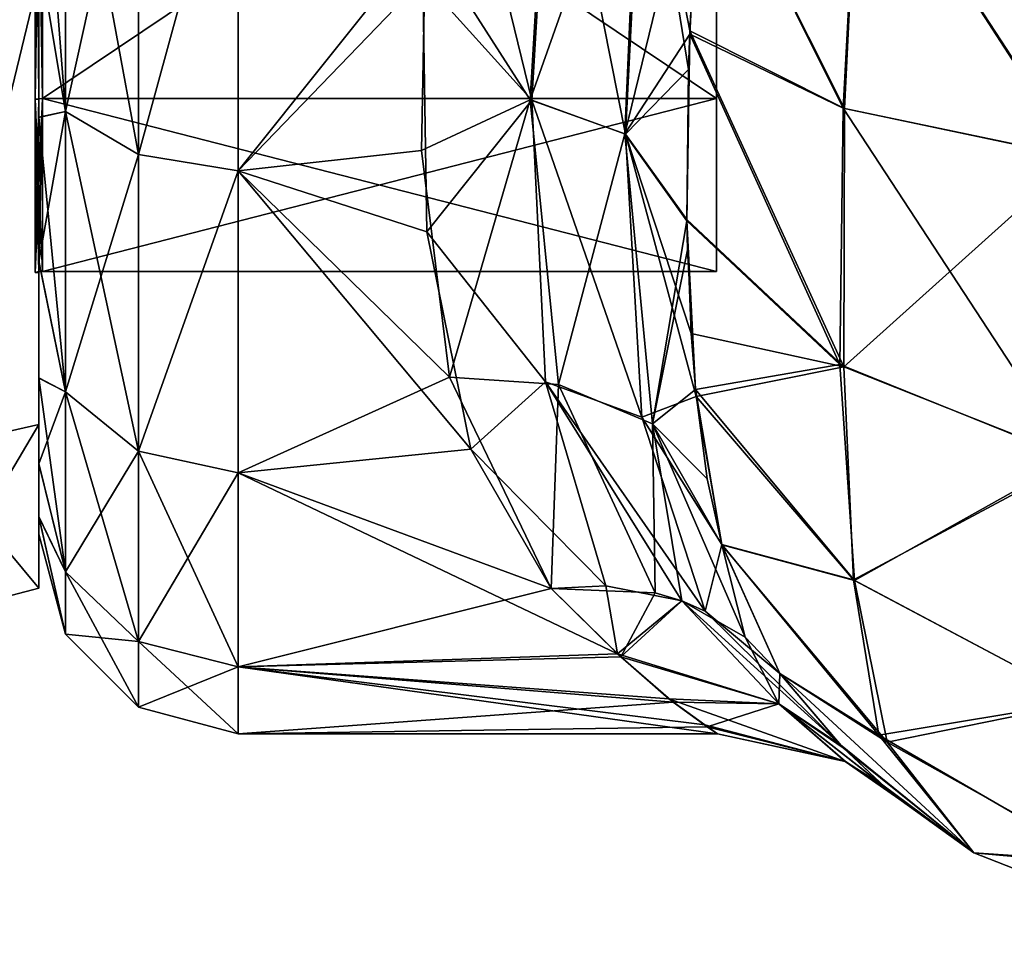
# Model space of a CAD drawing. Extents: x -23 to 470, y -1800 to 0.
# Tile 7 of 181: x 0 to 17, y -1800 to -1783. Entities that reach past the tile are written whole.
import ezdxf

# ---------------------------------------------------------------- set-up
doc = ezdxf.new("R2010")
doc.units = 0
doc.header["$LTSCALE"] = 41.718519
for name, color, linetype in [('1171', 7, 'CONTINUOUS'), ('1172', 7, 'CONTINUOUS'), ('1175', 7, 'CONTINUOUS'), ('1176', 7, 'CONTINUOUS'), ('1177', 7, 'CONTINUOUS'), ('1181', 7, 'CONTINUOUS'), ('1210', 7, 'CONTINUOUS'), ('1211', 7, 'CONTINUOUS'), ('1212', 7, 'CONTINUOUS'), ('196', 7, 'CONTINUOUS'), ('197', 7, 'CONTINUOUS'), ('198', 7, 'CONTINUOUS'), ('199', 7, 'CONTINUOUS'), ('202', 7, 'CONTINUOUS'), ('203', 7, 'CONTINUOUS'), ('206', 7, 'CONTINUOUS'), ('207', 7, 'CONTINUOUS'), ('378', 7, 'CONTINUOUS'), ('379', 7, 'CONTINUOUS')]:
    doc.layers.add(name, color=color, linetype=linetype)

msp = doc.modelspace()

# ---------------------------------------------------------------- linework, layer by layer
at = {"layer": '1171', "linetype": 'CONTINUOUS'}
for points in [[(0, -1785.178, -15.699), (0, -1782.271, 17.74), (0, -1782.265, -17.743), (0, -1785.178, -15.699)], [(0, -1785.186, 15.693), (0, -1782.271, 17.74), (0, -1785.178, -15.699), (0, -1785.186, 15.693)], [(0, -1787.701, -13.18), (0, -1785.186, 15.693), (0, -1785.178, -15.699), (0, -1787.701, -13.18)], [(0, -1787.709, 13.171), (0, -1785.186, 15.693), (0, -1787.701, -13.18), (0, -1787.709, 13.171)], [(0, -1789.752, -10.248), (0, -1787.709, 13.171), (0, -1787.701, -13.18), (0, -1789.752, -10.248)], [(0, -1789.759, 10.237), (0, -1787.709, 13.171), (0, -1789.752, -10.248), (0, -1789.759, 10.237)], [(0, -1791.256, -7.025), (0, -1789.759, 10.237), (0, -1789.752, -10.248), (0, -1791.256, -7.025)], [(0, -1791.262, 7.011), (0, -1789.759, 10.237), (0, -1791.256, -7.025), (0, -1791.262, 7.011)], [(0, -1792.188, -3.561), (0, -1791.262, 7.011), (0, -1791.256, -7.025), (0, -1792.188, -3.561)], [(0, -1792.191, 3.545), (0, -1791.262, 7.011), (0, -1792.188, -3.561), (0, -1792.191, 3.545)], [(0, -1792.497, -0.009), (0, -1792.191, 3.545), (0, -1792.188, -3.561), (0, -1792.497, -0.009)]]:
    msp.add_3dface(points, dxfattribs=at)
at = {"layer": '1172', "linetype": 'CONTINUOUS'}
for points in [[(3.5, -1779.432, -22.82), (6.745, -1782.754, -21.456), (3.5, -1786.12, -19.407), (3.5, -1779.432, -22.82)], [(3.5, -1786.123, 19.404), (6.791, -1782.004, 21.816), (3.5, -1779.433, 22.82), (3.5, -1786.123, 19.404)], [(6.72, -1785.765, 19.661), (6.791, -1782.004, 21.816), (3.5, -1786.123, 19.404), (6.72, -1785.765, 19.661)], [(6.745, -1782.754, -21.456), (6.81, -1787.193, -18.579), (3.5, -1786.12, -19.407), (6.745, -1782.754, -21.456)], [(7.208, -1789.739, 16.165), (6.72, -1785.765, 19.661), (3.5, -1786.123, 19.404), (7.208, -1789.739, 16.165)], [(6.81, -1787.193, -18.579), (7.584, -1791.007, -14.654), (3.5, -1786.12, -19.407), (6.81, -1787.193, -18.579)], [(3.5, -1786.12, -19.407), (7.584, -1791.007, -14.654), (3.5, -1791.42, -14.102), (3.5, -1786.12, -19.407)], [(3.5, -1791.422, 14.099), (7.208, -1789.739, 16.165), (3.5, -1786.123, 19.404), (3.5, -1791.422, 14.099)], [(8.993, -1793.453, 10.759), (7.208, -1789.739, 16.165), (3.5, -1791.422, 14.099), (8.993, -1793.453, 10.759)], [(7.584, -1791.007, -14.654), (8.993, -1793.453, -10.759), (3.5, -1791.42, -14.102), (7.584, -1791.007, -14.654)], [(8.993, -1793.453, -10.759), (10.16, -1794.597, -8.086), (3.5, -1791.42, -14.102), (8.993, -1793.453, -10.759)], [(3.5, -1791.42, -14.102), (10.16, -1794.597, -8.086), (3.5, -1794.825, -7.417), (3.5, -1791.42, -14.102)], [(3.5, -1794.826, 7.414), (8.993, -1793.453, 10.759), (3.5, -1791.422, 14.099), (3.5, -1794.826, 7.414)], [(10.22, -1794.652, 7.931), (8.993, -1793.453, 10.759), (3.5, -1794.826, 7.414), (10.22, -1794.652, 7.931)], [(10.16, -1794.597, -8.086), (11.062, -1795.387, -5.39), (3.5, -1794.825, -7.417), (10.16, -1794.597, -8.086)], [(11.136, -1795.444, 5.134), (10.22, -1794.652, 7.931), (3.5, -1794.826, 7.414), (11.136, -1795.444, 5.134)], [(11.69, -1795.846, -2.717), (11.913, -1796, -0.154), (3.5, -1794.825, -7.417), (11.69, -1795.846, -2.717)], [(3.5, -1794.825, -7.417), (11.913, -1796, -0.154), (3.5, -1796, -0.001), (3.5, -1794.825, -7.417)], [(11.062, -1795.387, -5.39), (11.69, -1795.846, -2.717), (3.5, -1794.825, -7.417), (11.062, -1795.387, -5.39)], [(3.5, -1796, -0.001), (11.136, -1795.444, 5.134), (3.5, -1794.826, 7.414), (3.5, -1796, -0.001)], [(11.734, -1795.877, 2.424), (11.136, -1795.444, 5.134), (3.5, -1796, -0.001), (11.734, -1795.877, 2.424)], [(11.913, -1796, -0.154), (11.734, -1795.877, 2.424), (3.5, -1796, -0.001), (11.913, -1796, -0.154)]]:
    msp.add_3dface(points, dxfattribs=at)
at = {"layer": '1175', "linetype": 'CONTINUOUS'}
for points in [[(11.622, -1780, -25.784), (14.146, -1785.029, -28.476), (11.431, -1783.662, -24.542), (11.622, -1780, -25.784)], [(11.622, -1780, -25.784), (14.392, -1780, -29.611), (14.146, -1785.029, -28.476), (11.622, -1780, -25.784)], [(14.392, -1780, -29.611), (18.231, -1785.882, -31.102), (14.146, -1785.029, -28.476), (14.392, -1780, -29.611)], [(14.392, -1780, -29.611), (18.376, -1780, -32.133), (18.231, -1785.882, -31.102), (14.392, -1780, -29.611)], [(14.133, -1789.562, -26.152), (11.376, -1786.977, -22.724), (11.431, -1783.662, -24.542), (14.133, -1789.562, -26.152)], [(11.431, -1783.662, -24.542), (11.376, -1786.977, -22.724), (11.404, -1784.34, -24.231), (11.431, -1783.662, -24.542)], [(14.146, -1785.029, -28.476), (14.133, -1789.562, -26.152), (11.431, -1783.662, -24.542), (14.146, -1785.029, -28.476)], [(18.231, -1785.882, -31.102), (14.133, -1789.562, -26.152), (14.146, -1785.029, -28.476), (18.231, -1785.882, -31.102)], [(18.239, -1791.195, -28.398), (14.133, -1789.562, -26.152), (18.231, -1785.882, -31.102), (18.239, -1791.195, -28.398)], [(11.376, -1786.977, -22.724), (14.133, -1789.562, -26.152), (11.45, -1788.978, -21.197), (11.376, -1786.977, -22.724)], [(14.133, -1789.562, -26.152), (11.541, -1790.081, -20.181), (11.45, -1788.978, -21.197), (14.133, -1789.562, -26.152)], [(14.304, -1793.299, -22.65), (11.541, -1790.081, -20.181), (14.133, -1789.562, -26.152), (14.304, -1793.299, -22.65)], [(18.239, -1791.195, -28.398), (14.304, -1793.299, -22.65), (14.133, -1789.562, -26.152), (18.239, -1791.195, -28.398)], [(14.304, -1793.299, -22.65), (11.988, -1792.677, -17.089), (11.541, -1790.081, -20.181), (14.304, -1793.299, -22.65)], [(18.322, -1795.436, -24.2), (14.304, -1793.299, -22.65), (18.239, -1791.195, -28.398), (18.322, -1795.436, -24.2)], [(14.747, -1796.025, -18.19), (11.988, -1792.677, -17.089), (14.304, -1793.299, -22.65), (14.747, -1796.025, -18.19)], [(11.988, -1792.677, -17.089), (14.747, -1796.025, -18.19), (13.009, -1794.945, -13), (11.988, -1792.677, -17.089)], [(18.322, -1795.436, -24.2), (14.747, -1796.025, -18.19), (14.304, -1793.299, -22.65), (18.322, -1795.436, -24.2)], [(13.009, -1794.945, -13), (14.747, -1796.025, -18.19), (16.414, -1798.093, -13), (13.009, -1794.945, -13)], [(18.564, -1798.235, -18.906), (14.747, -1796.025, -18.19), (18.322, -1795.436, -24.2), (18.564, -1798.235, -18.906)], [(14.747, -1796.025, -18.19), (18.564, -1798.235, -18.906), (16.414, -1798.093, -13), (14.747, -1796.025, -18.19)], [(16.414, -1798.093, -13), (18.564, -1798.235, -18.906), (20.732, -1799.783, -13), (16.414, -1798.093, -13)]]:
    msp.add_3dface(points, dxfattribs=at)
at = {"layer": '1176', "linetype": 'CONTINUOUS'}
for points in [[(13.009, -1794.945, -13), (16.414, -1798.093, -13), (14.071, -1796.197, -8.684), (13.009, -1794.945, -13)], [(13.009, -1794.945, 12.999), (14.119, -1796.246, 8.451), (16.415, -1798.093, 13), (13.009, -1794.945, 12.999)], [(14.071, -1796.197, -8.684), (16.414, -1798.093, -13), (14.815, -1796.904, -4.357), (14.071, -1796.197, -8.684)], [(14.119, -1796.246, 8.451), (14.856, -1796.94, 4.017), (16.415, -1798.093, 13), (14.119, -1796.246, 8.451)], [(14.815, -1796.904, -4.357), (16.414, -1798.093, -13), (15.097, -1797.144, -0.184), (14.815, -1796.904, -4.357)], [(15.097, -1797.144, -0.184), (16.414, -1798.093, -13), (14.856, -1796.94, 4.017), (15.097, -1797.144, -0.184)], [(14.856, -1796.94, 4.017), (16.414, -1798.093, -13), (16.415, -1798.093, 13), (14.856, -1796.94, 4.017)], [(16.414, -1798.093, -13), (20.732, -1799.783, -13), (16.415, -1798.093, 13), (16.414, -1798.093, -13)], [(16.415, -1798.093, 13), (20.732, -1799.783, -13), (20.732, -1799.783, 13), (16.415, -1798.093, 13)]]:
    msp.add_3dface(points, dxfattribs=at)
at = {"layer": '1177', "linetype": 'CONTINUOUS'}
for points in [[(14.123, -1785.022, 28.454), (11.622, -1780, 25.784), (11.428, -1783.72, 24.517), (14.123, -1785.022, 28.454)], [(14.392, -1780, 29.611), (11.622, -1780, 25.784), (14.123, -1785.022, 28.454), (14.392, -1780, 29.611)], [(18.2, -1785.878, 31.09), (14.392, -1780, 29.611), (14.123, -1785.022, 28.454), (18.2, -1785.878, 31.09)], [(18.376, -1780, 32.133), (14.392, -1780, 29.611), (18.2, -1785.878, 31.09), (18.376, -1780, 32.133)], [(14.062, -1789.519, 26.092), (11.428, -1783.72, 24.517), (11.376, -1786.997, 22.71), (14.062, -1789.519, 26.092)], [(14.123, -1785.022, 28.454), (11.428, -1783.72, 24.517), (14.062, -1789.519, 26.092), (14.123, -1785.022, 28.454)], [(18.144, -1791.171, 28.365), (14.123, -1785.022, 28.454), (14.062, -1789.519, 26.092), (18.144, -1791.171, 28.365)], [(18.2, -1785.878, 31.09), (14.123, -1785.022, 28.454), (18.144, -1791.171, 28.365), (18.2, -1785.878, 31.09)], [(14.062, -1789.519, 26.092), (11.376, -1786.997, 22.71), (11.528, -1789.959, 20.297), (14.062, -1789.519, 26.092)], [(11.528, -1789.959, 20.297), (11.376, -1786.997, 22.71), (11.386, -1787.508, 22.354), (11.528, -1789.959, 20.297)], [(14.321, -1793.313, 22.659), (14.062, -1789.519, 26.092), (11.528, -1789.959, 20.297), (14.321, -1793.313, 22.659)], [(18.144, -1791.171, 28.365), (14.062, -1789.519, 26.092), (14.321, -1793.313, 22.659), (18.144, -1791.171, 28.365)], [(14.321, -1793.313, 22.659), (11.528, -1789.959, 20.297), (11.989, -1792.684, 17.079), (14.321, -1793.313, 22.659)], [(11.989, -1792.684, 17.079), (11.528, -1789.959, 20.297), (11.736, -1791.525, 18.6), (11.989, -1792.684, 17.079)], [(18.343, -1795.444, 24.205), (18.144, -1791.171, 28.365), (14.321, -1793.313, 22.659), (18.343, -1795.444, 24.205)], [(13.009, -1794.945, 12.999), (14.891, -1796.145, 18.228), (11.989, -1792.684, 17.079), (13.009, -1794.945, 12.999)], [(14.891, -1796.145, 18.228), (14.321, -1793.313, 22.659), (11.989, -1792.684, 17.079), (14.891, -1796.145, 18.228)], [(18.343, -1795.444, 24.205), (14.321, -1793.313, 22.659), (14.891, -1796.145, 18.228), (18.343, -1795.444, 24.205)], [(13.009, -1794.945, 12.999), (16.415, -1798.093, 13), (14.891, -1796.145, 18.228), (13.009, -1794.945, 12.999)], [(18.743, -1798.299, 18.926), (18.343, -1795.444, 24.205), (14.891, -1796.145, 18.228), (18.743, -1798.299, 18.926)], [(16.415, -1798.093, 13), (18.743, -1798.299, 18.926), (14.891, -1796.145, 18.228), (16.415, -1798.093, 13)], [(16.415, -1798.093, 13), (20.732, -1799.783, 13), (18.743, -1798.299, 18.926), (16.415, -1798.093, 13)]]:
    msp.add_3dface(points, dxfattribs=at)
at = {"layer": '1181', "linetype": 'CONTINUOUS'}
for points in [[(0.469, -1778.876, 21.161), (0, -1782.271, 17.74), (0.469, -1785.078, 18), (0.469, -1778.876, 21.161)], [(0.469, -1785.078, -18), (0, -1779.013, -19.261), (0.469, -1778.876, -21.161), (0.469, -1785.078, -18)], [(0.469, -1778.876, 21.161), (0.469, -1785.078, 18), (1.751, -1779.272, 22.38), (0.469, -1778.876, 21.161)], [(0.469, -1785.078, -18), (0.469, -1778.876, -21.161), (1.751, -1785.832, -19.038), (0.469, -1785.078, -18)], [(1.751, -1785.832, -19.038), (0.469, -1778.876, -21.161), (1.751, -1779.272, -22.38), (1.751, -1785.832, -19.038)], [(0, -1782.265, -17.743), (0, -1779.013, -19.261), (0.469, -1785.078, -18), (0, -1782.265, -17.743)], [(1.751, -1779.272, 22.38), (0.469, -1785.078, 18), (1.751, -1785.832, 19.038), (1.751, -1779.272, 22.38)], [(3.5, -1779.432, -22.82), (1.751, -1785.832, -19.038), (1.751, -1779.272, -22.38), (3.5, -1779.432, -22.82)], [(3.5, -1779.433, 22.82), (1.751, -1779.272, 22.38), (1.751, -1785.832, 19.038), (3.5, -1779.433, 22.82)], [(3.5, -1779.432, -22.82), (3.5, -1786.12, -19.407), (1.751, -1785.832, -19.038), (3.5, -1779.432, -22.82)], [(3.5, -1786.123, 19.404), (3.5, -1779.433, 22.82), (1.751, -1785.832, 19.038), (3.5, -1786.123, 19.404)], [(0, -1785.178, -15.699), (0, -1782.265, -17.743), (0.469, -1785.078, -18), (0, -1785.178, -15.699)], [(0, -1782.271, 17.74), (0, -1785.186, 15.693), (0.469, -1785.078, 18), (0, -1782.271, 17.74)], [(0, -1785.186, 15.693), (0, -1787.709, 13.171), (0.469, -1785.078, 18), (0, -1785.186, 15.693)], [(0.469, -1785.078, 18), (0, -1787.709, 13.171), (0.469, -1790, 13.078), (0.469, -1785.078, 18)], [(0.469, -1790, -13.078), (0, -1785.178, -15.699), (0.469, -1785.078, -18), (0.469, -1790, -13.078)], [(0, -1787.701, -13.18), (0, -1785.178, -15.699), (0.469, -1790, -13.078), (0, -1787.701, -13.18)], [(0.469, -1785.078, 18), (0.469, -1790, 13.078), (1.751, -1785.832, 19.038), (0.469, -1785.078, 18)], [(0.469, -1790, -13.078), (0.469, -1785.078, -18), (1.751, -1791.038, -13.832), (0.469, -1790, -13.078)], [(1.751, -1791.038, -13.832), (0.469, -1785.078, -18), (1.751, -1785.832, -19.038), (1.751, -1791.038, -13.832)], [(1.751, -1785.832, 19.038), (0.469, -1790, 13.078), (1.751, -1791.038, 13.832), (1.751, -1785.832, 19.038)], [(3.5, -1786.12, -19.407), (1.751, -1791.038, -13.832), (1.751, -1785.832, -19.038), (3.5, -1786.12, -19.407)], [(3.5, -1786.123, 19.404), (1.751, -1785.832, 19.038), (1.751, -1791.038, 13.832), (3.5, -1786.123, 19.404)], [(3.5, -1786.12, -19.407), (3.5, -1791.42, -14.102), (1.751, -1791.038, -13.832), (3.5, -1786.12, -19.407)], [(3.5, -1791.422, 14.099), (3.5, -1786.123, 19.404), (1.751, -1791.038, 13.832), (3.5, -1791.422, 14.099)], [(0, -1789.752, -10.248), (0, -1787.701, -13.18), (0.469, -1790, -13.078), (0, -1789.752, -10.248)], [(0, -1787.709, 13.171), (0, -1789.759, 10.237), (0.469, -1790, 13.078), (0, -1787.709, 13.171)], [(0, -1791.256, -7.025), (0, -1789.752, -10.248), (0.469, -1793.161, -6.876), (0, -1791.256, -7.025)], [(0.469, -1793.161, -6.876), (0, -1789.752, -10.248), (0.469, -1790, -13.078), (0.469, -1793.161, -6.876)], [(0, -1789.759, 10.237), (0, -1791.262, 7.011), (0.469, -1790, 13.078), (0, -1789.759, 10.237)], [(0.469, -1790, 13.078), (0, -1791.262, 7.011), (0.469, -1793.161, 6.876), (0.469, -1790, 13.078)], [(0.469, -1790, 13.078), (0.469, -1793.161, 6.876), (1.751, -1791.038, 13.832), (0.469, -1790, 13.078)], [(0.469, -1793.161, -6.876), (0.469, -1790, -13.078), (1.751, -1794.38, -7.272), (0.469, -1793.161, -6.876)], [(1.751, -1794.38, -7.272), (0.469, -1790, -13.078), (1.751, -1791.038, -13.832), (1.751, -1794.38, -7.272)], [(1.751, -1791.038, 13.832), (0.469, -1793.161, 6.876), (1.751, -1794.38, 7.272), (1.751, -1791.038, 13.832)], [(3.5, -1791.42, -14.102), (3.5, -1794.825, -7.417), (1.751, -1791.038, -13.832), (3.5, -1791.42, -14.102)], [(3.5, -1794.825, -7.417), (1.751, -1794.38, -7.272), (1.751, -1791.038, -13.832), (3.5, -1794.825, -7.417)], [(3.5, -1791.422, 14.099), (1.751, -1791.038, 13.832), (1.751, -1794.38, 7.272), (3.5, -1791.422, 14.099)], [(0, -1792.188, -3.561), (0, -1791.256, -7.025), (0.469, -1793.161, -6.876), (0, -1792.188, -3.561)], [(0, -1791.262, 7.011), (0, -1792.191, 3.545), (0.469, -1793.161, 6.876), (0, -1791.262, 7.011)], [(3.5, -1794.826, 7.414), (3.5, -1791.422, 14.099), (1.751, -1794.38, 7.272), (3.5, -1794.826, 7.414)], [(0, -1792.497, -0.009), (0, -1792.188, -3.561), (0.469, -1794.25, 0), (0, -1792.497, -0.009)], [(0.469, -1794.25, 0), (0, -1792.188, -3.561), (0.469, -1793.161, -6.876), (0.469, -1794.25, 0)], [(0, -1792.191, 3.545), (0, -1792.497, -0.009), (0.469, -1794.25, 0), (0, -1792.191, 3.545)], [(0.469, -1793.161, 6.876), (0, -1792.191, 3.545), (0.469, -1794.25, 0), (0.469, -1793.161, 6.876)], [(0.469, -1793.161, 6.876), (0.469, -1794.25, 0), (1.751, -1794.38, 7.272), (0.469, -1793.161, 6.876)], [(0.469, -1794.25, 0), (0.469, -1793.161, -6.876), (1.751, -1795.532, 0), (0.469, -1794.25, 0)], [(1.751, -1795.532, 0), (0.469, -1793.161, -6.876), (1.751, -1794.38, -7.272), (1.751, -1795.532, 0)], [(1.751, -1794.38, 7.272), (0.469, -1794.25, 0), (1.751, -1795.532, 0), (1.751, -1794.38, 7.272)], [(3.5, -1794.825, -7.417), (3.5, -1796, -0.001), (1.751, -1794.38, -7.272), (3.5, -1794.825, -7.417)], [(3.5, -1796, -0.001), (1.751, -1795.532, 0), (1.751, -1794.38, -7.272), (3.5, -1796, -0.001)], [(3.5, -1794.826, 7.414), (1.751, -1794.38, 7.272), (1.751, -1795.532, 0), (3.5, -1794.826, 7.414)], [(3.5, -1796, -0.001), (3.5, -1794.826, 7.414), (1.751, -1795.532, 0), (3.5, -1796, -0.001)]]:
    msp.add_3dface(points, dxfattribs=at)
at = {"layer": '1210', "linetype": 'CONTINUOUS'}
for points in [[(8.977, -1778.953, 23.369), (6.791, -1782.004, 21.816), (8.624, -1784.872, 20.711), (8.977, -1778.953, 23.369)], [(10.55, -1779.436, 24.32), (8.977, -1778.953, 23.369), (8.624, -1784.872, 20.711), (10.55, -1779.436, 24.32)], [(10.289, -1785.469, 21.677), (10.55, -1779.436, 24.32), (8.624, -1784.872, 20.711), (10.289, -1785.469, 21.677)], [(11.622, -1780, 25.784), (10.55, -1779.436, 24.32), (10.289, -1785.469, 21.677), (11.622, -1780, 25.784)], [(11.428, -1783.72, 24.517), (11.622, -1780, 25.784), (10.289, -1785.469, 21.677), (11.428, -1783.72, 24.517)], [(6.791, -1782.004, 21.816), (6.72, -1785.765, 19.661), (8.624, -1784.872, 20.711), (6.791, -1782.004, 21.816)], [(11.376, -1786.997, 22.71), (11.428, -1783.72, 24.517), (10.289, -1785.469, 21.677), (11.376, -1786.997, 22.71)], [(6.72, -1785.765, 19.661), (7.208, -1789.739, 16.165), (8.624, -1784.872, 20.711), (6.72, -1785.765, 19.661)], [(7.208, -1789.739, 16.165), (9.122, -1789.87, 16.595), (8.624, -1784.872, 20.711), (7.208, -1789.739, 16.165)], [(9.122, -1789.87, 16.595), (10.289, -1785.469, 21.677), (8.624, -1784.872, 20.711), (9.122, -1789.87, 16.595)], [(10.773, -1790.562, 17.521), (10.289, -1785.469, 21.677), (9.122, -1789.87, 16.595), (10.773, -1790.562, 17.521)], [(10.773, -1790.562, 17.521), (11.376, -1786.997, 22.71), (10.289, -1785.469, 21.677), (10.773, -1790.562, 17.521)], [(11.386, -1787.508, 22.354), (11.376, -1786.997, 22.71), (10.773, -1790.562, 17.521), (11.386, -1787.508, 22.354)], [(11.528, -1789.959, 20.297), (11.386, -1787.508, 22.354), (10.773, -1790.562, 17.521), (11.528, -1789.959, 20.297)], [(7.208, -1789.739, 16.165), (8.993, -1793.453, 10.759), (9.122, -1789.87, 16.595), (7.208, -1789.739, 16.165)], [(8.993, -1793.453, 10.759), (10.819, -1793.526, 11.474), (9.122, -1789.87, 16.595), (8.993, -1793.453, 10.759)], [(10.819, -1793.526, 11.474), (10.773, -1790.562, 17.521), (9.122, -1789.87, 16.595), (10.819, -1793.526, 11.474)], [(11.736, -1791.525, 18.6), (11.528, -1789.959, 20.297), (10.773, -1790.562, 17.521), (11.736, -1791.525, 18.6)], [(10.819, -1793.526, 11.474), (11.288, -1793.669, 11.72), (10.773, -1790.562, 17.521), (10.819, -1793.526, 11.474)], [(11.288, -1793.669, 11.72), (12.4, -1794.305, 12.452), (10.773, -1790.562, 17.521), (11.288, -1793.669, 11.72)], [(11.989, -1792.684, 17.079), (11.736, -1791.525, 18.6), (10.773, -1790.562, 17.521), (11.989, -1792.684, 17.079)], [(12.4, -1794.305, 12.452), (11.989, -1792.684, 17.079), (10.773, -1790.562, 17.521), (12.4, -1794.305, 12.452)], [(13.009, -1794.945, 12.999), (11.989, -1792.684, 17.079), (12.4, -1794.305, 12.452), (13.009, -1794.945, 12.999)]]:
    msp.add_3dface(points, dxfattribs=at)
at = {"layer": '1211', "linetype": 'CONTINUOUS'}
for points in [[(10.16, -1794.597, -8.086), (8.993, -1793.453, -10.759), (9.956, -1793.403, -11.092), (10.16, -1794.597, -8.086)], [(8.993, -1793.453, 10.759), (10.22, -1794.652, 7.931), (10.819, -1793.526, 11.474), (8.993, -1793.453, 10.759)], [(10.16, -1794.597, -8.086), (9.956, -1793.403, -11.092), (11.287, -1793.669, -11.72), (10.16, -1794.597, -8.086)], [(10.22, -1794.652, 7.931), (11.288, -1793.669, 11.72), (10.819, -1793.526, 11.474), (10.22, -1794.652, 7.931)], [(10.16, -1794.597, -8.086), (11.287, -1793.669, -11.72), (12.993, -1795.477, -7.453), (10.16, -1794.597, -8.086)], [(10.22, -1794.652, 7.931), (12.992, -1795.477, 7.451), (11.288, -1793.669, 11.72), (10.22, -1794.652, 7.931)], [(11.7, -1793.849, -11.964), (14.071, -1796.197, -8.684), (11.287, -1793.669, -11.72), (11.7, -1793.849, -11.964)], [(11.287, -1793.669, -11.72), (14.071, -1796.197, -8.684), (12.993, -1795.477, -7.453), (11.287, -1793.669, -11.72)], [(11.288, -1793.669, 11.72), (12.992, -1795.477, 7.451), (12.4, -1794.305, 12.452), (11.288, -1793.669, 11.72)], [(13.009, -1794.945, -13), (14.071, -1796.197, -8.684), (11.7, -1793.849, -11.964), (13.009, -1794.945, -13)], [(12.992, -1795.477, 7.451), (13.009, -1794.945, 12.999), (12.4, -1794.305, 12.452), (12.992, -1795.477, 7.451)], [(11.062, -1795.387, -5.39), (10.16, -1794.597, -8.086), (12.993, -1795.477, -7.453), (11.062, -1795.387, -5.39)], [(10.22, -1794.652, 7.931), (11.136, -1795.444, 5.134), (12.992, -1795.477, 7.451), (10.22, -1794.652, 7.931)], [(14.119, -1796.246, 8.451), (13.009, -1794.945, 12.999), (12.992, -1795.477, 7.451), (14.119, -1796.246, 8.451)], [(11.69, -1795.846, -2.717), (11.062, -1795.387, -5.39), (14.157, -1796.486, -2.599), (11.69, -1795.846, -2.717)], [(11.062, -1795.387, -5.39), (12.993, -1795.477, -7.453), (14.157, -1796.486, -2.599), (11.062, -1795.387, -5.39)], [(11.136, -1795.444, 5.134), (11.734, -1795.877, 2.424), (12.992, -1795.477, 7.451), (11.136, -1795.444, 5.134)], [(11.734, -1795.877, 2.424), (14.16, -1796.487, 2.596), (12.992, -1795.477, 7.451), (11.734, -1795.877, 2.424)], [(14.856, -1796.94, 4.017), (14.119, -1796.246, 8.451), (12.992, -1795.477, 7.451), (14.856, -1796.94, 4.017)], [(14.16, -1796.487, 2.596), (14.856, -1796.94, 4.017), (12.992, -1795.477, 7.451), (14.16, -1796.487, 2.596)], [(14.071, -1796.197, -8.684), (14.815, -1796.904, -4.357), (12.993, -1795.477, -7.453), (14.071, -1796.197, -8.684)], [(12.993, -1795.477, -7.453), (14.815, -1796.904, -4.357), (14.157, -1796.486, -2.599), (12.993, -1795.477, -7.453)], [(11.913, -1796, -0.154), (11.69, -1795.846, -2.717), (14.157, -1796.486, -2.599), (11.913, -1796, -0.154)], [(11.734, -1795.877, 2.424), (11.913, -1796, -0.154), (14.16, -1796.487, 2.596), (11.734, -1795.877, 2.424)], [(11.913, -1796, -0.154), (14.157, -1796.486, -2.599), (14.16, -1796.487, 2.596), (11.913, -1796, -0.154)], [(14.815, -1796.904, -4.357), (15.097, -1797.144, -0.184), (14.157, -1796.486, -2.599), (14.815, -1796.904, -4.357)], [(14.157, -1796.486, -2.599), (15.097, -1797.144, -0.184), (14.16, -1796.487, 2.596), (14.157, -1796.486, -2.599)], [(15.097, -1797.144, -0.184), (14.856, -1796.94, 4.017), (14.16, -1796.487, 2.596), (15.097, -1797.144, -0.184)]]:
    msp.add_3dface(points, dxfattribs=at)
at = {"layer": '1212', "linetype": 'CONTINUOUS'}
for points in [[(6.745, -1782.754, -21.456), (7.13, -1778.62, -23.069), (8.653, -1784.88, -20.721), (6.745, -1782.754, -21.456)], [(7.13, -1778.62, -23.069), (9.004, -1778.948, -23.34), (8.653, -1784.88, -20.721), (7.13, -1778.62, -23.069)], [(9.004, -1778.948, -23.34), (10.3, -1785.476, -21.686), (8.653, -1784.88, -20.721), (9.004, -1778.948, -23.34)], [(9.004, -1778.948, -23.34), (10.608, -1779.431, -24.28), (10.3, -1785.476, -21.686), (9.004, -1778.948, -23.34)], [(10.608, -1779.431, -24.28), (11.404, -1784.34, -24.231), (10.3, -1785.476, -21.686), (10.608, -1779.431, -24.28)], [(11.622, -1780, -25.784), (11.431, -1783.662, -24.542), (10.608, -1779.431, -24.28), (11.622, -1780, -25.784)], [(11.431, -1783.662, -24.542), (11.404, -1784.34, -24.231), (10.608, -1779.431, -24.28), (11.431, -1783.662, -24.542)], [(6.81, -1787.193, -18.579), (6.745, -1782.754, -21.456), (8.653, -1784.88, -20.721), (6.81, -1787.193, -18.579)], [(11.404, -1784.34, -24.231), (11.376, -1786.977, -22.724), (10.3, -1785.476, -21.686), (11.404, -1784.34, -24.231)], [(6.81, -1787.193, -18.579), (8.653, -1784.88, -20.721), (8.893, -1789.826, -16.509), (6.81, -1787.193, -18.579)], [(10.3, -1785.476, -21.686), (10.586, -1790.443, -17.376), (8.653, -1784.88, -20.721), (10.3, -1785.476, -21.686)], [(8.653, -1784.88, -20.721), (10.586, -1790.443, -17.376), (8.893, -1789.826, -16.509), (8.653, -1784.88, -20.721)], [(11.45, -1788.978, -21.197), (11.541, -1790.081, -20.181), (10.3, -1785.476, -21.686), (11.45, -1788.978, -21.197)], [(10.3, -1785.476, -21.686), (11.541, -1790.081, -20.181), (10.586, -1790.443, -17.376), (10.3, -1785.476, -21.686)], [(11.376, -1786.977, -22.724), (11.45, -1788.978, -21.197), (10.3, -1785.476, -21.686), (11.376, -1786.977, -22.724)], [(7.584, -1791.007, -14.654), (6.81, -1787.193, -18.579), (8.893, -1789.826, -16.509), (7.584, -1791.007, -14.654)], [(7.584, -1791.007, -14.654), (8.893, -1789.826, -16.509), (9.956, -1793.403, -11.092), (7.584, -1791.007, -14.654)], [(8.893, -1789.826, -16.509), (11.7, -1793.849, -11.964), (11.287, -1793.669, -11.72), (8.893, -1789.826, -16.509)], [(9.956, -1793.403, -11.092), (8.893, -1789.826, -16.509), (11.287, -1793.669, -11.72), (9.956, -1793.403, -11.092)], [(10.586, -1790.443, -17.376), (11.7, -1793.849, -11.964), (8.893, -1789.826, -16.509), (10.586, -1790.443, -17.376)], [(11.541, -1790.081, -20.181), (11.988, -1792.677, -17.089), (10.586, -1790.443, -17.376), (11.541, -1790.081, -20.181)], [(10.586, -1790.443, -17.376), (11.988, -1792.677, -17.089), (11.7, -1793.849, -11.964), (10.586, -1790.443, -17.376)], [(8.993, -1793.453, -10.759), (7.584, -1791.007, -14.654), (9.956, -1793.403, -11.092), (8.993, -1793.453, -10.759)], [(11.988, -1792.677, -17.089), (13.009, -1794.945, -13), (11.7, -1793.849, -11.964), (11.988, -1792.677, -17.089)]]:
    msp.add_3dface(points, dxfattribs=at)
at = {"layer": '196', "linetype": 'CONTINUOUS'}
for points in [[(0, -1776.914, -15.124), (0, -1784.865, -9.347), (0, -1790.571, -10.723), (0, -1776.914, -15.124)], [(0, -1782.721, -18.571), (0, -1776.914, -15.124), (0, -1790.571, -10.723), (0, -1782.721, -18.571)], [(0, -1784.865, 9.347), (0, -1776.914, 15.124), (0, -1790.571, 10.723), (0, -1784.865, 9.347)], [(0, -1790.571, 10.723), (0, -1776.914, 15.124), (0, -1782.721, 18.571), (0, -1790.571, 10.723)], [(0, -1784.865, -9.347), (0, -1787.902), (0, -1790.571, -10.723), (0, -1784.865, -9.347)], [(0, -1787.902), (0, -1784.865, 9.347), (0, -1793.444), (0, -1787.902)], [(0, -1793.444), (0, -1784.865, 9.347), (0, -1790.571, 10.723), (0, -1793.444)], [(0, -1787.902), (0, -1793.444), (0, -1790.571, -10.723), (0, -1787.902)]]:
    msp.add_3dface(points, dxfattribs=at)
at = {"layer": '197', "linetype": 'CONTINUOUS'}
for points in [[(11.9, -1756.115), (11.9, -1759.149, 9.337), (11.9, -1787.885), (11.9, -1756.115)], [(11.9, -1756.115), (11.9, -1787.885), (11.9, -1784.851, -9.337), (11.9, -1756.115)], [(11.9, -1756.115), (11.9, -1784.851, -9.337), (11.9, -1759.149, -9.337), (11.9, -1756.115)], [(11.9, -1759.149, 9.337), (11.9, -1767.091, 15.108), (11.9, -1784.851, 9.337), (11.9, -1759.149, 9.337)], [(11.9, -1759.149, 9.337), (11.9, -1784.851, 9.337), (11.9, -1787.885), (11.9, -1759.149, 9.337)], [(11.9, -1784.851, -9.337), (11.9, -1776.909, -15.108), (11.9, -1759.149, -9.337), (11.9, -1784.851, -9.337)], [(11.9, -1767.091, 15.108), (11.9, -1776.909, 15.108), (11.9, -1784.851, 9.337), (11.9, -1767.091, 15.108)]]:
    msp.add_3dface(points, dxfattribs=at)
at = {"layer": '198', "linetype": 'CONTINUOUS'}
for points in [[(11.9, -1784.851, 9.337), (11.9, -1776.909, 15.108), (0.066, -1784.851, 9.337), (11.9, -1784.851, 9.337)], [(0.066, -1784.851, 9.337), (11.9, -1776.909, 15.108), (0.066, -1776.909, 15.108), (0.066, -1784.851, 9.337)], [(11.9, -1787.885), (11.9, -1784.851, 9.337), (0.066, -1787.885), (11.9, -1787.885)], [(0.066, -1787.885), (11.9, -1784.851, 9.337), (0.066, -1784.851, 9.337), (0.066, -1787.885)]]:
    msp.add_3dface(points, dxfattribs=at)
at = {"layer": '199', "linetype": 'CONTINUOUS'}
for points in [[(11.9, -1776.909, -15.108), (11.9, -1784.851, -9.337), (0.066, -1776.909, -15.108), (11.9, -1776.909, -15.108)], [(0.066, -1776.909, -15.108), (11.9, -1784.851, -9.337), (0.066, -1784.851, -9.337), (0.066, -1776.909, -15.108)], [(11.9, -1787.885), (0.066, -1787.885), (0.066, -1784.851, -9.337), (11.9, -1787.885)], [(11.9, -1784.851, -9.337), (11.9, -1787.885), (0.066, -1784.851, -9.337), (11.9, -1784.851, -9.337)]]:
    msp.add_3dface(points, dxfattribs=at)
at = {"layer": '202', "linetype": 'CONTINUOUS'}
for points in [[(0, -1790.571, 10.723), (0, -1782.721, 18.571), (-2.009, -1791.026, 10.985), (0, -1790.571, 10.723)], [(-2.009, -1791.026, 10.985), (0, -1782.721, 18.571), (-2.009, -1782.985, 19.026), (-2.009, -1791.026, 10.985)], [(0, -1793.444), (0, -1790.571, 10.723), (-2.009, -1793.97, 0), (0, -1793.444)], [(-2.009, -1793.97, 0), (0, -1790.571, 10.723), (-2.009, -1791.026, 10.985), (-2.009, -1793.97, 0)]]:
    msp.add_3dface(points, dxfattribs=at)
at = {"layer": '203', "linetype": 'CONTINUOUS'}
for points in [[(0, -1782.721, -18.571), (0, -1790.571, -10.723), (-2.009, -1791.026, -10.985), (0, -1782.721, -18.571)], [(-2.009, -1782.985, -19.026), (0, -1782.721, -18.571), (-2.009, -1791.026, -10.985), (-2.009, -1782.985, -19.026)], [(0, -1790.571, -10.723), (0, -1793.444), (-2.009, -1791.026, -10.985), (0, -1790.571, -10.723)], [(0, -1793.444), (-2.009, -1793.97, 0), (-2.009, -1791.026, -10.985), (0, -1793.444)]]:
    msp.add_3dface(points, dxfattribs=at)
at = {"layer": '206', "linetype": 'CONTINUOUS'}
for points in [[(0.066, -1776.909, -15.108), (0.066, -1784.851, -9.337), (-0.064, -1776.914, -15.124), (0.066, -1776.909, -15.108)], [(-0.064, -1776.914, -15.124), (0.066, -1784.851, -9.337), (-0.064, -1784.865, -9.347), (-0.064, -1776.914, -15.124)], [(0.066, -1784.851, -9.337), (0.066, -1787.885), (-0.064, -1784.865, -9.347), (0.066, -1784.851, -9.337)], [(0.066, -1787.885), (0.001, -1787.889), (-0.064, -1784.865, -9.347), (0.066, -1787.885)], [(0.001, -1787.889), (-0.064, -1787.902), (-0.064, -1784.865, -9.347), (0.001, -1787.889)]]:
    msp.add_3dface(points, dxfattribs=at)
at = {"layer": '207', "linetype": 'CONTINUOUS'}
for points in [[(0.066, -1784.851, 9.337), (0.066, -1776.909, 15.108), (-0.064, -1784.865, 9.347), (0.066, -1784.851, 9.337)], [(-0.064, -1784.865, 9.347), (0.066, -1776.909, 15.108), (-0.064, -1776.914, 15.124), (-0.064, -1784.865, 9.347)], [(0.001, -1787.889), (0.066, -1784.851, 9.337), (-0.064, -1787.902), (0.001, -1787.889)], [(-0.064, -1787.902), (0.066, -1784.851, 9.337), (-0.064, -1784.865, 9.347), (-0.064, -1787.902)], [(0.066, -1787.885), (0.066, -1784.851, 9.337), (0.001, -1787.889), (0.066, -1787.885)]]:
    msp.add_3dface(points, dxfattribs=at)
at = {"layer": '378', "linetype": 'CONTINUOUS'}
for points in [[(0, -1776.914, 15.124), (0, -1784.865, 9.347), (-0.064, -1776.914, 15.124), (0, -1776.914, 15.124)], [(0, -1784.865, 9.347), (-0.064, -1784.865, 9.347), (-0.064, -1776.914, 15.124), (0, -1784.865, 9.347)], [(0, -1784.865, 9.347), (0, -1787.902), (-0.064, -1784.865, 9.347), (0, -1784.865, 9.347)], [(0, -1787.902), (-0.064, -1787.902), (-0.064, -1784.865, 9.347), (0, -1787.902)]]:
    msp.add_3dface(points, dxfattribs=at)
at = {"layer": '379', "linetype": 'CONTINUOUS'}
for points in [[(0, -1784.865, -9.347), (0, -1776.914, -15.124), (-0.064, -1784.865, -9.347), (0, -1784.865, -9.347)], [(0, -1776.914, -15.124), (-0.064, -1776.914, -15.124), (-0.064, -1784.865, -9.347), (0, -1776.914, -15.124)], [(0, -1787.902), (0, -1784.865, -9.347), (-0.064, -1787.902), (0, -1787.902)], [(-0.064, -1787.902), (0, -1784.865, -9.347), (-0.064, -1784.865, -9.347), (-0.064, -1787.902)]]:
    msp.add_3dface(points, dxfattribs=at)

doc.saveas('drawing.dxf')
